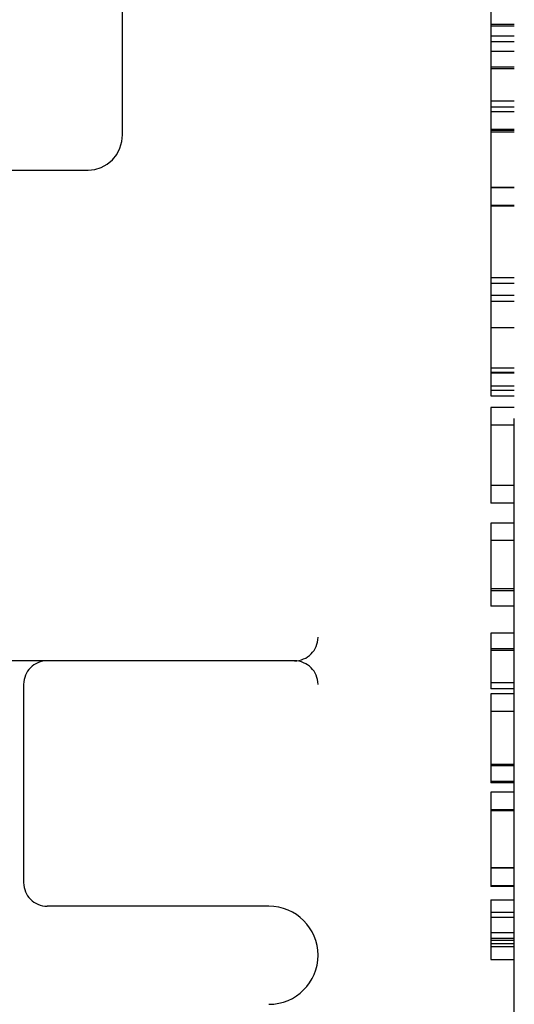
# Model space of a CAD drawing. Header units: inches. Extents: x 0 to 204, y 0 to 132.
# Tile 96 of 113: x 113.842 to 114.156, y 48.571 to 49.198. Entities that reach past the tile are written whole.
import ezdxf

# ---------------------------------------------------------------- set-up
doc = ezdxf.new("R2010")
doc.units = ezdxf.units.IN
doc.header["$LTSCALE"] = 11.243375
doc.header["$MEASUREMENT"] = 0
doc.linetypes.add('HIDDEN', pattern=[0.2, 0.1, -0.1])
doc.layers.add('DEFAULT_2', color=8, linetype='HIDDEN')

msp = doc.modelspace()

# ---------------------------------------------------------------- linework, layer by layer
at = {"layer": 'DEFAULT_2', "color": 8, "linetype": 'HIDDEN'}
for p, q in [((114.0315, 50.77459), (114.0315, 47.80459)), ((114.1565, 47.81959), (114.1565, 50.75959)), ((114.1415, 49.62316), (114.1415, 48.95839)), ((113.90697, 49.12458), (113.90697, 49.4546)), ((114.1565, 49.19483), (114.1415, 49.19483)), ((114.1565, 49.19391), (114.1415, 49.19391)), ((114.1565, 49.18745), (114.1415, 49.18745)), ((114.1565, 49.18384), (114.1415, 49.18384)), ((114.1565, 49.17764), (114.1415, 49.17764)), ((114.1565, 49.16769), (114.1415, 49.16769)), ((114.1565, 49.16659), (114.1415, 49.16659)), ((114.1565, 49.14602), (114.1415, 49.14602)), ((114.1565, 49.14222), (114.1415, 49.14222)), ((114.1565, 49.13933), (114.1415, 49.13933)), ((114.1565, 49.12791), (114.1415, 49.12791)), ((114.1565, 49.1273), (114.1415, 49.1273)), ((114.1565, 49.12624), (114.1415, 49.12624)), ((113.54953, 49.10209), (113.88508, 49.10209)), ((114.1565, 49.09102), (114.1415, 49.09102)), ((114.1565, 49.09089), (114.1415, 49.09089)), ((114.1565, 49.0796), (114.1415, 49.0796)), ((114.1565, 49.07929), (114.1415, 49.07929)), ((114.1565, 49.07923), (114.1415, 49.07923)), ((114.1565, 49.03343), (114.1415, 49.03343)), ((114.1565, 49.02999), (114.1415, 49.02999)), ((114.1565, 49.0222), (114.1415, 49.0222)), ((114.1565, 49.01851), (114.1415, 49.01851)), ((114.1565, 49.00159), (114.1415, 49.00159)), ((114.1565, 48.97591), (114.1415, 48.97591)), ((114.1565, 48.97327), (114.1415, 48.97327)), ((114.1565, 48.97279), (114.1415, 48.97279)), ((114.1565, 48.96449), (114.1415, 48.96449)), ((114.1565, 48.96179), (114.1415, 48.96179)), ((114.1415, 48.95839), (114.1565, 48.95839)), ((114.1415, 48.95104), (114.1415, 48.88996)), ((114.1565, 48.95104), (114.1415, 48.95104)), ((114.1565, 48.93969), (114.1415, 48.93969)), ((114.1565, 48.90132), (114.1415, 48.90132)), ((114.1565, 48.88996), (114.1415, 48.88996)), ((114.1415, 48.87725), (114.1415, 48.82439)), ((114.1565, 48.87725), (114.1415, 48.87725)), ((114.1565, 48.8662), (114.1415, 48.8662)), ((114.1565, 48.83544), (114.1415, 48.83544)), ((114.1565, 48.83428), (114.1415, 48.83428)), ((114.1565, 48.82439), (114.1415, 48.82439)), ((114.1415, 48.8072), (114.1415, 48.77178)), ((114.1565, 48.8072), (114.1415, 48.8072)), ((114.1565, 48.79726), (114.1415, 48.79726)), ((114.1565, 48.79615), (114.1415, 48.79615)), ((114.0165, 48.78959), (113.4565, 48.78959)), ((113.844, 48.77459), (113.844, 48.64834)), ((114.1565, 48.77559), (114.1415, 48.77559)), ((114.1565, 48.77178), (114.1415, 48.77178)), ((114.1415, 48.76859), (114.1415, 48.7118)), ((114.1565, 48.76859), (114.1415, 48.76859)), ((114.1565, 48.75723), (114.1415, 48.75723)), ((114.1565, 48.72359), (114.1415, 48.72359)), ((114.1565, 48.72267), (114.1415, 48.72267)), ((114.1565, 48.71284), (114.1415, 48.71284)), ((114.1565, 48.7118), (114.1415, 48.7118)), ((114.1415, 48.70603), (114.1415, 48.64593)), ((114.1565, 48.70603), (114.1415, 48.70603)), ((114.1565, 48.69461), (114.1415, 48.69461)), ((114.1565, 48.694), (114.1415, 48.694)), ((114.1565, 48.65772), (114.1415, 48.65772)), ((114.1565, 48.65759), (114.1415, 48.65759)), ((114.1565, 48.6463), (114.1415, 48.6463)), ((114.1565, 48.64599), (114.1415, 48.64599)), ((114.1565, 48.64593), (114.1415, 48.64593)), ((114.00025, 48.63334), (113.859, 48.63334)), ((114.1415, 48.63731), (114.1415, 48.59946)), ((114.1415, 48.63731), (114.1565, 48.63731)), ((114.1565, 48.6294), (114.1415, 48.6294)), ((114.1565, 48.6261), (114.1415, 48.6261)), ((114.1565, 48.61646), (114.1415, 48.61646)), ((114.1565, 48.61283), (114.1415, 48.61283)), ((114.1565, 48.61153), (114.1415, 48.61153)), ((114.1565, 48.60942), (114.1415, 48.60942)), ((114.1565, 48.60737), (114.1415, 48.60737)), ((114.1415, 48.59946), (114.1565, 48.59946))]:
    msp.add_line(p, q, dxfattribs=at)
msp.add_lwpolyline([(113.88508, 49.10209), (113.88929, 49.10251), (113.89338, 49.10376), (113.89718, 49.10582), (113.90053, 49.10862), (113.90329, 49.11206), (113.90534, 49.11601), (113.90658, 49.1203), (113.90697, 49.12458)], dxfattribs=at)
for centre, radius, start, end in [((114.0165, 48.80459), 0.015, 270, 360), ((113.859, 48.77459), 0.015, 90, 180), ((114.0165, 48.77459), 0.015, 0, 90), ((113.859, 48.64834), 0.015, 180, 270), ((114.00025, 48.60209), 0.03125, 270, 90)]:
    msp.add_arc(centre, radius, start, end, dxfattribs=at)

doc.saveas('drawing.dxf')
